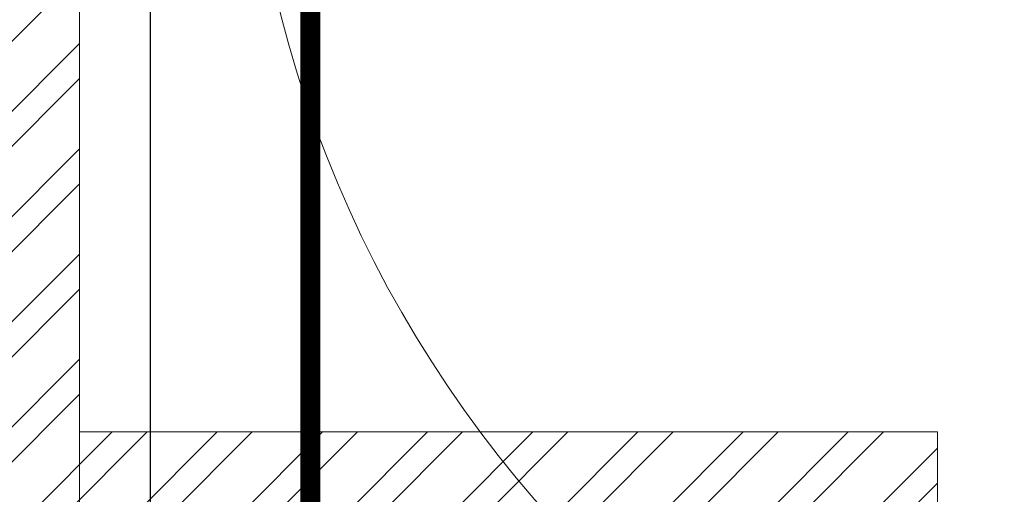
# Model space of a CAD drawing. Header units: inches. Extents: x 105152 to 158499, y 12149 to 30915.
# Tile 168 of 256: x 126617 to 126666, y 21359 to 21383. Entities that reach past the tile are written whole.
import ezdxf

# ---------------------------------------------------------------- set-up
doc = ezdxf.new("R2010")
doc.units = ezdxf.units.IN
doc.header["$MEASUREMENT"] = 0
for name, color, linetype, lineweight in [('AR - PLAN', 251, 'Continuous', 5), ('COVERAGE ', 251, 'Continuous', 5), ('DRAINAGE ', 7, 'Continuous', 9), ('FIRE', 1, 'Continuous', 25), ('PD_BRICK WALL_115', 134, 'Continuous', 30), ('PD_HATCH', 45, 'Continuous', 9), ('PP- 75DIA Soil Waste Sewer pipe', 90, 'Continuous', 9)]:
    doc.layers.add(name, color=color, linetype=linetype, lineweight=lineweight)
doc.layers.add('PP-SPRINKLER', color=1, linetype='Continuous')

# ---------------------------------------------------------------- blocks, each defined once
blk = doc.blocks.new('PP-CEILING PENDANT')
at = {"layer": 'COVERAGE ', "color": 8, "lineweight": 5}
blk.add_circle((0, 0), 1700, dxfattribs=at)
blk = doc.blocks.new('DRAINAGE')
at = {"layer": 'PP- 75DIA Soil Waste Sewer pipe', "ltscale": 0.015, "const_width": 1}
blk.add_lwpolyline([(368.407, 389.699), (368.407, 435.738)], dxfattribs=at)
blk = doc.blocks.new('FIRST FLOOR PLAN 0')
at = {"layer": 'PD_HATCH', "lineweight": 5}
h = blk.add_hatch(dxfattribs=at)
h.set_pattern_fill('ANSI32', color=251, scale=10)
h.set_pattern_definition([(45, (-550.7706, -242.3818), (-2.65165, 2.65165), []), (45, (-549.0028, -242.3818), (-2.65165, 2.65165), [])])
h.paths.add_polyline_path([(-540, -240.3), (-583.25, -240.3), (-583.25, -244.8), (-540, -244.8)])
h.paths.add_polyline_path([(-625.25, -240.3), (-668.5, -240.3), (-668.5, -244.8), (-625.25, -244.8)], flags=17)
h.paths.add_polyline_path([(-540, -323.5), (-540, -328), (-378, -328), (-378, -323.5), (-531, -323.5), (-531, -234), (-471, -234), (-471, -258), (-466.5, -258), (-466.5, -234), (-387, -234), (-387, -262), (-382.5, -262), (-382.5, -103), (-378, -103), (-378, -98.5), (-387, -98.5), (-387, -225), (-531, -225), (-531, -9), (-540, -9)])
h.paths.add_polyline_path([(-595.5, -332.937), (-591, -332.937), (-591, -328), (-582, -328), (-582, -323.5), (-668.5, -323.5), (-668.5, -168), (-745.5, -168), (-745.5, -172.5), (-673, -172.5), (-673, -323.5), (-729, -323.5), (-729, -328), (-595.5, -328)])
at = {"layer": 'PD_BRICK WALL_115', "color": 251, "lineweight": 5}
for q in [(-668.5, -240.3), (-625.25, -244.8)]:
    blk.add_line((-625.25, -240.3), q, dxfattribs=at)
blk.add_lwpolyline([(-729, -323.5), (-673, -323.5), (-673, -225), (-677.5, -225), (-677.5, -220.5), (-673, -220.5), (-673, -220.5), (-673, -220.5), (-673, -219.5), (-673, -219.5), (-673, -172.5), (-741, -172.5), (-741, -172.5), (-741, -172.5), (-741, -172.5), (-747, -172.5), (-747, -168), (-668.5, -168), (-668.5, -323.5), (-582, -323.5)], dxfattribs=at)

msp = doc.modelspace()

# ---------------------------------------------------------------- linework, layer by layer
at = {"layer": 'FIRE'}
msp.add_line((126623.234, 21302.532), (126623.234, 21450.741), dxfattribs=at)

# ---------------------------------------------------------------- block references
at = {"layer": 'PP-SPRINKLER', "xscale": -0.0354331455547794, "yscale": 0.03543314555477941, "zscale": 35.43314555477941}
msp.add_blockref('PP-CEILING PENDANT', (126688.162, 21398.198), dxfattribs=at)

# ---------------------------------------------------------------- next in the draw order: block references
at = {"layer": 'DRAINAGE '}
msp.add_blockref('DRAINAGE', (126262.893, 20957.406), dxfattribs=at)

# ---------------------------------------------------------------- next in the draw order: block references
at = {"layer": 'AR - PLAN', "color": 251}
msp.add_blockref('FIRST FLOOR PLAN 0', (127288.161, 21602.498), dxfattribs=at)

doc.saveas('drawing.dxf')
